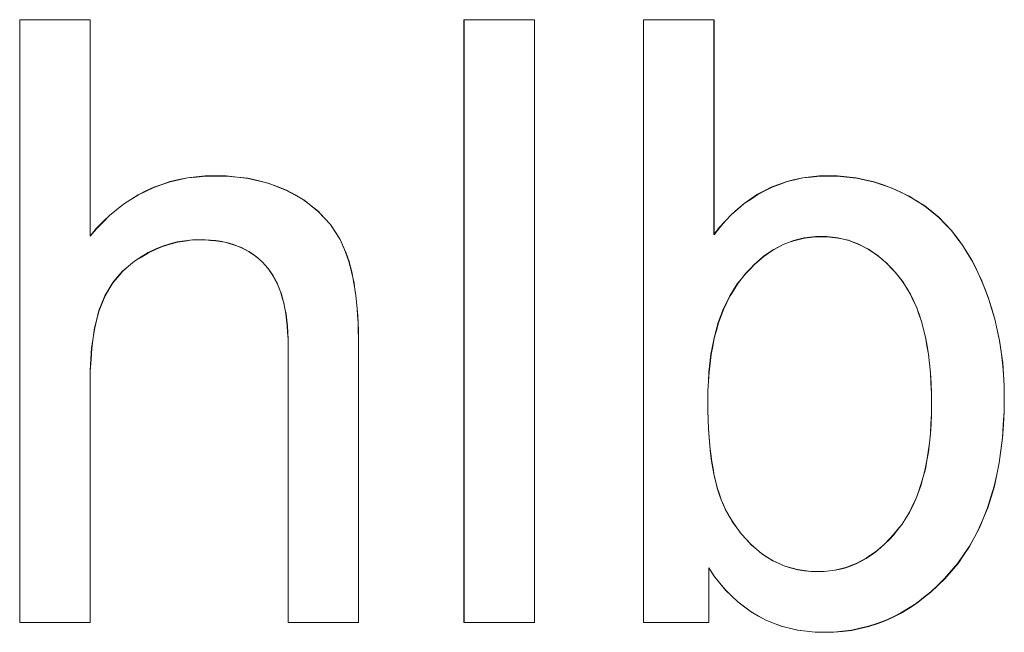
# Model space of a CAD drawing. Extents: x 229 to 926, y 37 to 878.
# Tile 55 of 162: x 319.43 to 323.51, y 809.49 to 812.03. Entities that reach past the tile are written whole.
import ezdxf

# ---------------------------------------------------------------- set-up
doc = ezdxf.new("R2010")
doc.units = 0
doc.layers.get('0').update_dxf_attribs({"lineweight": 13})
doc.layers.add('Beschriftung', color=7, linetype='Continuous', lineweight=25)
doc.layers.add('Beschriftung-A03ENIVII0', color=7, linetype='Continuous', lineweight=25)

# ---------------------------------------------------------------- blocks, each defined once
blk = doc.blocks.new('Referenz-A03ENIVGI0', base_point=(255.7277, 66.0323))
at = {"layer": 'Beschriftung', "color": 0, "lineweight": -2}
for p, q in [((319.4261, 809.5272), (319.4261, 812.0271)), ((319.4261, 812.0271), (319.7182, 812.0271)), ((319.7182, 812.0271), (319.7182, 811.1298)), ((321.268, 809.5272), (321.268, 812.0271)), ((321.268, 812.0271), (321.5602, 812.0271)), ((321.5602, 812.0271), (321.5602, 809.5272)), ((322.0121, 809.5272), (322.0121, 812.0271)), ((322.0121, 812.0271), (322.3042, 812.0271)), ((322.3042, 812.0271), (322.3042, 811.1363)), ((320.0158, 811.3442), (320.0499, 811.3559)), ((320.0499, 811.3559), (320.0854, 811.3637)), ((320.0854, 811.3637), (320.1211, 811.3715)), ((320.1211, 811.3715), (320.1584, 811.3754)), ((320.1584, 811.3754), (320.1957, 811.3793)), ((320.1957, 811.3793), (320.2347, 811.3793)), ((320.2347, 811.3793), (320.2825, 811.3793)), ((320.2825, 811.3793), (320.3273, 811.3743)), ((320.3273, 811.3743), (320.3721, 811.3694)), ((320.3721, 811.3694), (320.4138, 811.3595)), ((320.4138, 811.3595), (320.4553, 811.3495)), ((322.5756, 811.3451), (322.6068, 811.3565)), ((322.6068, 811.3565), (322.6394, 811.3641)), ((322.6394, 811.3641), (322.6722, 811.3717)), ((322.6722, 811.3717), (322.7065, 811.3755)), ((322.7065, 811.3755), (322.7409, 811.3793)), ((322.7409, 811.3793), (322.7768, 811.3793)), ((322.7768, 811.3793), (322.8166, 811.3793)), ((322.8166, 811.3793), (322.8552, 811.3751)), ((322.8552, 811.3751), (322.894, 811.3709)), ((322.894, 811.3709), (322.9317, 811.3625)), ((322.9317, 811.3625), (322.9693, 811.3541)), ((319.9174, 811.3013), (319.9496, 811.3169)), ((319.9496, 811.3169), (319.9819, 811.3325)), ((319.9819, 811.3325), (320.0158, 811.3442)), ((320.4553, 811.3495), (320.4938, 811.3347)), ((320.4938, 811.3347), (320.5322, 811.3198)), ((320.5322, 811.3198), (320.5676, 811.3)), ((322.4854, 811.3034), (322.5149, 811.3185)), ((322.5149, 811.3185), (322.5445, 811.3337)), ((322.5445, 811.3337), (322.5756, 811.3451)), ((322.9693, 811.3541), (323.0058, 811.3415)), ((323.0058, 811.3415), (323.0424, 811.3288)), ((323.0424, 811.3288), (323.078, 811.312)), ((319.8561, 811.2623), (319.8868, 811.2818)), ((319.8868, 811.2818), (319.9174, 811.3013)), ((320.5676, 811.3), (320.6029, 811.2802)), ((320.6029, 811.2802), (320.6332, 811.2566)), ((322.4296, 811.2654), (322.4575, 811.2843)), ((322.4575, 811.2843), (322.4854, 811.3034)), ((323.078, 811.312), (323.1135, 811.2951)), ((323.1135, 811.2951), (323.1459, 811.2749)), ((323.1459, 811.2749), (323.1783, 811.2547)), ((319.7983, 811.2156), (319.8273, 811.239)), ((319.8273, 811.239), (319.8561, 811.2623)), ((320.6332, 811.2566), (320.6635, 811.2329)), ((320.6635, 811.2329), (320.6888, 811.2055)), ((322.3769, 811.2198), (322.4032, 811.2426)), ((322.4032, 811.2426), (322.4296, 811.2654)), ((323.1783, 811.2547), (323.2074, 811.231)), ((319.7711, 811.1883), (319.7983, 811.2156)), ((320.6888, 811.2055), (320.7141, 811.1782)), ((322.3274, 811.1667), (322.3521, 811.1932)), ((322.3521, 811.1932), (322.3769, 811.2198)), ((323.2074, 811.231), (323.2367, 811.2074)), ((323.2367, 811.2074), (323.2628, 811.1803)), ((319.7182, 811.1298), (319.7438, 811.161)), ((319.7438, 811.161), (319.7711, 811.1883)), ((320.7141, 811.1782), (320.7343, 811.1471)), ((322.3042, 811.1363), (322.3274, 811.1667)), ((323.2628, 811.1803), (323.2889, 811.1532)), ((323.2889, 811.1532), (323.3118, 811.1228)), ((320.1107, 811.11), (320.0792, 811.1056)), ((320.1422, 811.1144), (320.1107, 811.11)), ((320.1746, 811.1144), (320.1422, 811.1144)), ((320.1964, 811.1144), (320.1746, 811.1144)), ((320.2169, 811.1128), (320.1964, 811.1144)), ((320.2374, 811.1112), (320.2169, 811.1128)), ((320.2566, 811.1079), (320.2374, 811.1112)), ((320.7343, 811.1471), (320.7545, 811.1159)), ((320.7545, 811.1159), (320.7698, 811.0808)), ((322.6343, 811.1114), (322.6128, 811.1032)), ((322.6566, 811.1169), (322.6343, 811.1114)), ((322.6789, 811.1223), (322.6566, 811.1169)), ((322.702, 811.125), (322.6789, 811.1223)), ((322.7251, 811.1278), (322.702, 811.125)), ((322.749, 811.1278), (322.7251, 811.1278)), ((322.7728, 811.1278), (322.749, 811.1278)), ((322.7956, 811.1251), (322.7728, 811.1278)), ((322.8184, 811.1225), (322.7956, 811.1251)), ((322.8404, 811.1172), (322.8184, 811.1225)), ((322.8623, 811.112), (322.8404, 811.1172)), ((322.8834, 811.104), (322.8623, 811.112)), ((323.3118, 811.1228), (323.3347, 811.0923)), ((319.9884, 811.0747), (319.9588, 811.0614)), ((320.0181, 811.0879), (319.9884, 811.0747)), ((320.0486, 811.0968), (320.0181, 811.0879)), ((320.0792, 811.1056), (320.0486, 811.0968)), ((320.2759, 811.1046), (320.2566, 811.1079)), ((320.2939, 811.0997), (320.2759, 811.1046)), ((320.312, 811.0948), (320.2939, 811.0997)), ((320.3287, 811.0882), (320.312, 811.0948)), ((320.3455, 811.0816), (320.3287, 811.0882)), ((320.3611, 811.0735), (320.3455, 811.0816)), ((320.3767, 811.0653), (320.3611, 811.0735)), ((320.7698, 811.0808), (320.7773, 811.0634)), ((322.55, 811.0732), (322.5301, 811.0595)), ((322.5707, 811.0841), (322.55, 811.0732)), ((322.5913, 811.095), (322.5707, 811.0841)), ((322.6128, 811.1032), (322.5913, 811.095)), ((322.9045, 811.0962), (322.8834, 811.104)), ((322.9247, 811.0856), (322.9045, 811.0962)), ((322.9449, 811.075), (322.9247, 811.0856)), ((322.9643, 811.0618), (322.9449, 811.075)), ((323.3347, 811.0923), (323.3551, 811.0587)), ((319.9302, 811.0437), (319.9015, 811.026)), ((319.9588, 811.0614), (319.9302, 811.0437)), ((320.391, 811.0555), (320.3767, 811.0653)), ((320.4054, 811.0456), (320.391, 811.0555)), ((320.4185, 811.0342), (320.4054, 811.0456)), ((320.4316, 811.0227), (320.4185, 811.0342)), ((320.7773, 811.0634), (320.784, 811.0439)), ((320.784, 811.0439), (320.7907, 811.0244)), ((322.4912, 811.0293), (322.4722, 811.013)), ((322.5103, 811.0458), (322.4912, 811.0293)), ((322.5301, 811.0595), (322.5103, 811.0458)), ((322.9836, 811.0486), (322.9643, 811.0618)), ((323.0021, 811.0327), (322.9836, 811.0486)), ((323.0206, 811.0169), (323.0021, 811.0327)), ((323.3551, 811.0587), (323.3756, 811.0251)), ((319.877, 811.0052), (319.8525, 810.9843)), ((319.9015, 811.026), (319.877, 811.0052)), ((320.4435, 811.0096), (320.4316, 811.0227)), ((320.4553, 810.9965), (320.4435, 811.0096)), ((320.4658, 810.9814), (320.4553, 810.9965)), ((320.7907, 811.0244), (320.7965, 811.0031)), ((320.7965, 811.0031), (320.8021, 810.9817)), ((322.4539, 810.9938), (322.4357, 810.9747)), ((322.4722, 811.013), (322.4539, 810.9938)), ((323.0382, 810.9984), (323.0206, 811.0169)), ((323.0558, 810.98), (323.0382, 810.9984)), ((323.3756, 811.0251), (323.3936, 810.9883)), ((323.3936, 810.9883), (323.4115, 810.9516)), ((319.8321, 810.9604), (319.8117, 810.9364)), ((319.8525, 810.9843), (319.8321, 810.9604)), ((320.4762, 810.9664), (320.4658, 810.9814)), ((320.485, 810.9493), (320.4762, 810.9664)), ((320.494, 810.9323), (320.485, 810.9493)), ((320.8021, 810.9817), (320.8068, 810.9582)), ((320.8068, 810.9582), (320.8117, 810.9348)), ((322.4183, 810.9529), (322.4009, 810.931)), ((322.4357, 810.9747), (322.4183, 810.9529)), ((323.0724, 810.9588), (323.0558, 810.98)), ((323.0891, 810.9377), (323.0724, 810.9588)), ((323.4115, 810.9516), (323.427, 810.9117)), ((319.7954, 810.9093), (319.7791, 810.8822)), ((319.8117, 810.9364), (319.7954, 810.9093)), ((320.5014, 810.9134), (320.494, 810.9323)), ((320.5088, 810.8943), (320.5014, 810.9134)), ((320.8117, 810.9348), (320.8155, 810.9095)), ((320.8155, 810.9095), (320.8193, 810.8841)), ((322.3856, 810.9067), (322.3703, 810.8824)), ((322.4009, 810.931), (322.3856, 810.9067)), ((323.1038, 810.9137), (323.0891, 810.9377)), ((323.1184, 810.8896), (323.1038, 810.9137)), ((323.427, 810.9117), (323.4425, 810.8718)), ((319.7791, 810.8822), (319.767, 810.8519)), ((320.5147, 810.8734), (320.5088, 810.8943)), ((320.5207, 810.8525), (320.5147, 810.8734)), ((320.8193, 810.8841), (320.8221, 810.8568)), ((322.3703, 810.8824), (322.3573, 810.8556)), ((323.1309, 810.8627), (323.1184, 810.8896)), ((323.4425, 810.8718), (323.4555, 810.8287)), ((319.767, 810.8519), (319.7548, 810.8216)), ((320.5251, 810.8296), (320.5207, 810.8525)), ((320.5295, 810.8067), (320.5251, 810.8296)), ((320.8221, 810.8568), (320.825, 810.8294)), ((320.825, 810.8294), (320.8268, 810.8001)), ((322.3442, 810.8289), (322.3333, 810.7998)), ((322.3573, 810.8556), (322.3442, 810.8289)), ((323.1435, 810.8358), (323.1309, 810.8627)), ((323.154, 810.806), (323.1435, 810.8358)), ((323.4555, 810.8287), (323.4685, 810.7856)), ((319.7457, 810.7856), (319.7365, 810.7496)), ((319.7548, 810.8216), (319.7457, 810.7856)), ((320.5326, 810.7818), (320.5295, 810.8067)), ((320.8268, 810.8001), (320.8288, 810.7708)), ((322.3333, 810.7998), (322.3225, 810.7705)), ((323.1644, 810.7762), (323.154, 810.806)), ((323.4685, 810.7856), (323.4782, 810.7411)), ((319.7365, 810.7496), (319.7303, 810.7079)), ((320.5355, 810.7569), (320.5326, 810.7818)), ((320.537, 810.7301), (320.5355, 810.7569)), ((320.8288, 810.7708), (320.8297, 810.7395)), ((322.3225, 810.7705), (322.3137, 810.7389)), ((323.1728, 810.7434), (323.1644, 810.7762)), ((323.1812, 810.7107), (323.1728, 810.7434)), ((319.7303, 810.7079), (319.7243, 810.6661)), ((320.5385, 810.7033), (320.537, 810.7301)), ((320.5385, 810.6746), (320.5385, 810.7033)), ((320.8297, 810.7395), (320.8306, 810.7082)), ((320.8306, 810.7082), (320.8306, 810.675)), ((322.305, 810.7073), (322.2985, 810.6732)), ((322.3137, 810.7389), (322.305, 810.7073)), ((323.1873, 810.675), (323.1812, 810.7107)), ((323.4782, 810.7411), (323.4879, 810.6966)), ((319.7243, 810.6661), (319.7212, 810.6186)), ((320.5385, 809.5272), (320.5385, 810.6746)), ((320.8306, 810.675), (320.8306, 809.5272)), ((322.2985, 810.6732), (322.2919, 810.6392)), ((323.1937, 810.6394), (323.1873, 810.675)), ((323.4879, 810.6966), (323.4945, 810.6505)), ((322.2919, 810.6392), (322.2876, 810.6027)), ((323.1978, 810.6008), (323.1937, 810.6394)), ((323.4945, 810.6505), (323.501, 810.6045)), ((319.7212, 810.6186), (319.7182, 810.571)), ((322.2876, 810.6027), (322.2832, 810.5662)), ((323.2021, 810.5623), (323.1978, 810.6008)), ((323.501, 810.6045), (323.5042, 810.557)), ((319.7182, 810.571), (319.7182, 810.5177)), ((322.2832, 810.5662), (322.2811, 810.5272)), ((323.2041, 810.5208), (323.2021, 810.5623)), ((323.5042, 810.557), (323.5075, 810.5095)), ((319.7182, 810.5177), (319.7182, 809.5272)), ((322.2811, 810.5272), (322.2788, 810.4882)), ((323.2062, 810.4793), (323.2041, 810.5208)), ((323.5075, 810.5095), (323.5075, 810.4605)), ((322.2788, 810.4882), (322.2788, 810.4469)), ((323.2062, 810.4349), (323.2062, 810.4793)), ((323.5075, 810.4605), (323.5075, 810.4023)), ((322.2788, 810.4469), (322.2788, 810.4061)), ((323.2062, 810.3916), (323.2062, 810.4349)), ((322.2788, 810.4061), (322.2802, 810.3682)), ((323.2041, 810.351), (323.2062, 810.3916)), ((323.5075, 810.4023), (323.504, 810.3475)), ((322.2802, 810.3682), (322.2815, 810.3303)), ((323.2019, 810.3104), (323.2041, 810.351)), ((323.504, 810.3475), (323.5006, 810.2926)), ((322.2815, 810.3303), (322.2841, 810.2952)), ((322.2841, 810.2952), (322.2868, 810.2601)), ((323.1975, 810.2724), (323.2019, 810.3104)), ((322.2868, 810.2601), (322.2907, 810.2279)), ((323.1931, 810.2345), (323.1975, 810.2724)), ((323.5006, 810.2926), (323.4937, 810.241)), ((322.2907, 810.2279), (322.2946, 810.1956)), ((323.1866, 810.1992), (323.1931, 810.2345)), ((323.4937, 810.241), (323.4868, 810.1895)), ((322.2946, 810.1956), (322.2999, 810.1661)), ((323.1801, 810.164), (323.1866, 810.1992)), ((323.4868, 810.1895), (323.4767, 810.1411)), ((322.2999, 810.1661), (322.3052, 810.1367)), ((322.3052, 810.1367), (322.3118, 810.1101)), ((323.1626, 810.0988), (323.1714, 810.1314)), ((323.1714, 810.1314), (323.1801, 810.164)), ((323.4767, 810.1411), (323.4663, 810.0929)), ((322.3118, 810.1101), (322.3184, 810.0835)), ((323.1518, 810.0689), (323.1626, 810.0988)), ((323.4663, 810.0929), (323.4526, 810.048)), ((322.3184, 810.0835), (322.3263, 810.0597)), ((322.3263, 810.0597), (322.3342, 810.0359)), ((323.1408, 810.039), (323.1518, 810.0689)), ((322.3342, 810.0359), (322.3434, 810.015)), ((322.3434, 810.015), (322.3527, 809.994)), ((323.1147, 809.9846), (323.1278, 810.0117)), ((323.1278, 810.0117), (323.1408, 810.039)), ((323.4526, 810.048), (323.4389, 810.0031)), ((322.3527, 809.994), (322.3631, 809.9759)), ((322.3631, 809.9759), (322.3804, 809.9462)), ((323.0995, 809.96), (323.1147, 809.9846)), ((323.4389, 810.0031), (323.4218, 809.9614)), ((322.3804, 809.9462), (322.3991, 809.9202)), ((323.0667, 809.9136), (323.0841, 809.9354)), ((323.0841, 809.9354), (323.0995, 809.96)), ((323.4218, 809.9614), (323.4046, 809.9198)), ((322.3991, 809.9202), (322.4179, 809.8943)), ((322.4179, 809.8943), (322.4382, 809.8722)), ((323.0312, 809.8726), (323.0493, 809.8917)), ((323.0493, 809.8917), (323.0667, 809.9136)), ((323.4046, 809.9198), (323.3841, 809.8814)), ((322.4382, 809.8722), (322.4585, 809.8498)), ((322.4585, 809.8498), (322.4802, 809.8314)), ((322.9939, 809.8371), (323.0128, 809.8535)), ((323.0128, 809.8535), (323.0312, 809.8726)), ((323.3841, 809.8814), (323.3635, 809.843)), ((322.4802, 809.8314), (322.502, 809.8128)), ((322.502, 809.8128), (322.5253, 809.798)), ((322.935, 809.7934), (322.9549, 809.807)), ((322.9549, 809.807), (322.9748, 809.8206)), ((322.9748, 809.8206), (322.9939, 809.8371)), ((323.3395, 809.8079), (323.3155, 809.7729)), ((323.3635, 809.843), (323.3395, 809.8079)), ((322.5253, 809.798), (322.5486, 809.7832)), ((322.5486, 809.7832), (322.5734, 809.7721)), ((322.5734, 809.7721), (322.5982, 809.7609)), ((322.8507, 809.7551), (322.8722, 809.7633)), ((322.8722, 809.7633), (322.8938, 809.7715)), ((322.8938, 809.7715), (322.9143, 809.7824)), ((322.9143, 809.7824), (322.935, 809.7934)), ((323.3155, 809.7729), (323.2882, 809.7411)), ((322.3042, 809.7206), (322.2825, 809.754)), ((322.2825, 809.754), (322.2825, 809.5272)), ((322.5982, 809.7609), (322.6246, 809.7535)), ((322.6246, 809.7535), (322.6509, 809.7461)), ((322.6509, 809.7461), (322.6788, 809.7424)), ((322.6788, 809.7424), (322.7067, 809.7387)), ((322.7067, 809.7387), (322.736, 809.7387)), ((322.736, 809.7387), (322.76, 809.7387)), ((322.76, 809.7387), (322.783, 809.7414)), ((322.783, 809.7414), (322.8062, 809.7442)), ((322.8062, 809.7442), (322.8285, 809.7496)), ((322.8285, 809.7496), (322.8507, 809.7551)), ((323.2882, 809.7411), (323.2607, 809.7094)), ((322.328, 809.6915), (322.3042, 809.7206)), ((322.3518, 809.6623), (322.328, 809.6915)), ((323.232, 809.6816), (323.2032, 809.6538)), ((323.2607, 809.7094), (323.232, 809.6816)), ((322.3776, 809.6372), (322.3518, 809.6623)), ((323.2032, 809.6538), (323.173, 809.63)), ((322.4035, 809.6123), (322.3776, 809.6372)), ((322.4314, 809.5914), (322.4035, 809.6123)), ((323.1428, 809.6062), (323.1114, 809.5863)), ((323.173, 809.63), (323.1428, 809.6062)), ((322.4592, 809.5705), (322.4314, 809.5914)), ((322.4893, 809.5538), (322.4592, 809.5705)), ((323.0798, 809.5665), (323.0468, 809.5506)), ((323.1114, 809.5863), (323.0798, 809.5665)), ((319.7182, 809.5272), (319.4261, 809.5272)), ((320.8306, 809.5272), (320.5385, 809.5272)), ((321.5602, 809.5272), (321.268, 809.5272)), ((322.2825, 809.5272), (322.0121, 809.5272)), ((322.5192, 809.5372), (322.4893, 809.5538)), ((322.5512, 809.5247), (322.5192, 809.5372)), ((322.5832, 809.5122), (322.5512, 809.5247)), ((322.9797, 809.5229), (322.9454, 809.511)), ((323.014, 809.5348), (322.9797, 809.5229)), ((323.0468, 809.5506), (323.014, 809.5348)), ((322.6173, 809.5038), (322.5832, 809.5122)), ((322.6513, 809.4954), (322.6173, 809.5038)), ((322.6875, 809.4913), (322.6513, 809.4954)), ((322.7235, 809.4871), (322.6875, 809.4913)), ((322.7617, 809.4871), (322.7235, 809.4871)), ((322.8001, 809.4871), (322.7617, 809.4871)), ((322.8372, 809.4911), (322.8001, 809.4871)), ((322.8742, 809.4951), (322.8372, 809.4911)), ((322.9098, 809.503), (322.8742, 809.4951)), ((322.9454, 809.511), (322.9098, 809.503))]:
    blk.add_line(p, q, dxfattribs=at)
blk = doc.blocks.new('Referenz-A03ENIVUI0', base_point=(281.5986, 66.0323))
at = {"layer": 'Beschriftung-A03ENIVII0', "color": 0, "lineweight": -2}
for p, q in [((319.4268, 809.5263), (319.4268, 812.0262)), ((319.4268, 812.0262), (319.7189, 812.0262)), ((319.7189, 812.0262), (319.7189, 811.1289)), ((321.2687, 809.5263), (321.2687, 812.0262)), ((321.2687, 812.0262), (321.5609, 812.0262)), ((321.5609, 812.0262), (321.5609, 809.5263)), ((322.0128, 809.5263), (322.0128, 812.0262)), ((322.0128, 812.0262), (322.3049, 812.0262)), ((322.3049, 812.0262), (322.3049, 811.1354)), ((320.0165, 811.3433), (320.0506, 811.355)), ((320.0506, 811.355), (320.0862, 811.3628)), ((320.0862, 811.3628), (320.1218, 811.3706)), ((320.1218, 811.3706), (320.1591, 811.3745)), ((320.1591, 811.3745), (320.1964, 811.3784)), ((320.1964, 811.3784), (320.2354, 811.3784)), ((320.2354, 811.3784), (320.2833, 811.3784)), ((320.2833, 811.3784), (320.3281, 811.3734)), ((320.3281, 811.3734), (320.3728, 811.3685)), ((320.3728, 811.3685), (320.4145, 811.3586)), ((320.4145, 811.3586), (320.456, 811.3486)), ((322.5763, 811.3442), (322.6075, 811.3556)), ((322.6075, 811.3556), (322.6401, 811.3632)), ((322.6401, 811.3632), (322.6729, 811.3708)), ((322.6729, 811.3708), (322.7072, 811.3745)), ((322.7072, 811.3745), (322.7416, 811.3784)), ((322.7416, 811.3784), (322.7774, 811.3784)), ((322.7774, 811.3784), (322.8172, 811.3784)), ((322.8172, 811.3784), (322.8559, 811.3742)), ((322.8559, 811.3742), (322.8947, 811.37)), ((322.8947, 811.37), (322.9324, 811.3616)), ((322.9324, 811.3616), (322.97, 811.3532)), ((319.9181, 811.3004), (319.9504, 811.316)), ((319.9504, 811.316), (319.9827, 811.3316)), ((319.9827, 811.3316), (320.0165, 811.3433)), ((320.456, 811.3486), (320.4945, 811.3338)), ((320.4945, 811.3338), (320.5329, 811.3189)), ((320.5329, 811.3189), (320.5683, 811.299)), ((322.4861, 811.3025), (322.5156, 811.3176)), ((322.5156, 811.3176), (322.5452, 811.3328)), ((322.5452, 811.3328), (322.5763, 811.3442)), ((322.97, 811.3532), (323.0065, 811.3406)), ((323.0065, 811.3406), (323.0431, 811.3279)), ((323.0431, 811.3279), (323.0787, 811.3111)), ((319.8569, 811.2614), (319.8875, 811.2809)), ((319.8875, 811.2809), (319.9181, 811.3004)), ((320.5683, 811.299), (320.6036, 811.2793)), ((320.6036, 811.2793), (320.6339, 811.2557)), ((322.4303, 811.2644), (322.4582, 811.2834)), ((322.4582, 811.2834), (322.4861, 811.3025)), ((323.0787, 811.3111), (323.1142, 811.2942)), ((323.1142, 811.2942), (323.1466, 811.274)), ((323.1466, 811.274), (323.1789, 811.2538)), ((319.7991, 811.2147), (319.828, 811.2381)), ((319.828, 811.2381), (319.8569, 811.2614)), ((320.6339, 811.2557), (320.6642, 811.232)), ((320.6642, 811.232), (320.6895, 811.2046)), ((322.3776, 811.2188), (322.4039, 811.2417)), ((322.4039, 811.2417), (322.4303, 811.2644)), ((323.1789, 811.2538), (323.2081, 811.2301)), ((319.7718, 811.1874), (319.7991, 811.2147)), ((320.6895, 811.2046), (320.7148, 811.1773)), ((322.3281, 811.1657), (322.3528, 811.1923)), ((322.3528, 811.1923), (322.3776, 811.2188)), ((323.2081, 811.2301), (323.2373, 811.2065)), ((323.2373, 811.2065), (323.2635, 811.1794)), ((319.7189, 811.1289), (319.7445, 811.1601)), ((319.7445, 811.1601), (319.7718, 811.1874)), ((320.7148, 811.1773), (320.735, 811.1462)), ((322.3049, 811.1354), (322.3281, 811.1657)), ((323.2635, 811.1794), (323.2896, 811.1523)), ((323.2896, 811.1523), (323.3125, 811.1219)), ((320.1429, 811.1135), (320.1114, 811.1091)), ((320.1753, 811.1135), (320.1429, 811.1135)), ((320.1971, 811.1135), (320.1753, 811.1135)), ((320.2176, 811.1119), (320.1971, 811.1135)), ((320.2381, 811.1103), (320.2176, 811.1119)), ((320.2573, 811.107), (320.2381, 811.1103)), ((320.735, 811.1462), (320.7552, 811.115)), ((320.7552, 811.115), (320.7706, 811.0799)), ((322.635, 811.1105), (322.6135, 811.1023)), ((322.6573, 811.1159), (322.635, 811.1105)), ((322.6795, 811.1214), (322.6573, 811.1159)), ((322.7027, 811.1241), (322.6795, 811.1214)), ((322.7258, 811.1269), (322.7027, 811.1241)), ((322.7497, 811.1269), (322.7258, 811.1269)), ((322.7735, 811.1269), (322.7497, 811.1269)), ((322.7963, 811.1242), (322.7735, 811.1269)), ((322.8191, 811.1216), (322.7963, 811.1242)), ((322.841, 811.1163), (322.8191, 811.1216)), ((322.863, 811.1111), (322.841, 811.1163)), ((322.8841, 811.1031), (322.863, 811.1111)), ((323.3125, 811.1219), (323.3354, 811.0914)), ((319.9891, 811.0738), (319.9595, 811.0605)), ((320.0188, 811.087), (319.9891, 811.0738)), ((320.0493, 811.0959), (320.0188, 811.087)), ((320.0799, 811.1047), (320.0493, 811.0959)), ((320.1114, 811.1091), (320.0799, 811.1047)), ((320.2766, 811.1037), (320.2573, 811.107)), ((320.2947, 811.0988), (320.2766, 811.1037)), ((320.3127, 811.0939), (320.2947, 811.0988)), ((320.3295, 811.0873), (320.3127, 811.0939)), ((320.3462, 811.0807), (320.3295, 811.0873)), ((320.3619, 811.0726), (320.3462, 811.0807)), ((320.3774, 811.0644), (320.3619, 811.0726)), ((320.7706, 811.0799), (320.7781, 811.0625)), ((322.5507, 811.0722), (322.5308, 811.0586)), ((322.5714, 811.0832), (322.5507, 811.0722)), ((322.592, 811.0941), (322.5714, 811.0832)), ((322.6135, 811.1023), (322.592, 811.0941)), ((322.9052, 811.0953), (322.8841, 811.1031)), ((322.9254, 811.0847), (322.9052, 811.0953)), ((322.9456, 811.0741), (322.9254, 811.0847)), ((322.9649, 811.0609), (322.9456, 811.0741)), ((323.3354, 811.0914), (323.3558, 811.0578)), ((319.931, 811.0428), (319.9023, 811.0251)), ((319.9595, 811.0605), (319.931, 811.0428)), ((320.3917, 811.0545), (320.3774, 811.0644)), ((320.4061, 811.0447), (320.3917, 811.0545)), ((320.4192, 811.0332), (320.4061, 811.0447)), ((320.4323, 811.0218), (320.4192, 811.0332)), ((320.7781, 811.0625), (320.7847, 811.043)), ((320.7847, 811.043), (320.7914, 811.0235)), ((322.4919, 811.0284), (322.4729, 811.0121)), ((322.511, 811.0449), (322.4919, 811.0284)), ((322.5308, 811.0586), (322.511, 811.0449)), ((322.9843, 811.0477), (322.9649, 811.0609)), ((323.0028, 811.0318), (322.9843, 811.0477)), ((323.0213, 811.016), (323.0028, 811.0318)), ((323.3558, 811.0578), (323.3763, 811.0242)), ((319.8777, 811.0043), (319.8532, 810.9834)), ((319.9023, 811.0251), (319.8777, 811.0043)), ((320.4442, 811.0087), (320.4323, 811.0218)), ((320.456, 810.9956), (320.4442, 811.0087)), ((320.4665, 810.9805), (320.456, 810.9956)), ((320.7914, 811.0235), (320.7972, 811.0022)), ((320.7972, 811.0022), (320.8028, 810.9807)), ((322.4546, 810.9929), (322.4364, 810.9738)), ((322.4729, 811.0121), (322.4546, 810.9929)), ((323.0389, 810.9975), (323.0213, 811.016)), ((323.0564, 810.979), (323.0389, 810.9975)), ((323.3763, 811.0242), (323.3943, 810.9874)), ((323.3943, 810.9874), (323.4122, 810.9507)), ((319.8329, 810.9594), (319.8124, 810.9355)), ((319.8532, 810.9834), (319.8329, 810.9594)), ((320.4769, 810.9655), (320.4665, 810.9805)), ((320.4858, 810.9484), (320.4769, 810.9655)), ((320.4947, 810.9314), (320.4858, 810.9484)), ((320.8028, 810.9807), (320.8075, 810.9573)), ((320.8075, 810.9573), (320.8124, 810.9339)), ((322.419, 810.9519), (322.4016, 810.9301)), ((322.4364, 810.9738), (322.419, 810.9519)), ((323.0731, 810.9579), (323.0564, 810.979)), ((323.0898, 810.9368), (323.0731, 810.9579)), ((323.4122, 810.9507), (323.4277, 810.9107)), ((319.7961, 810.9084), (319.7798, 810.8813)), ((319.8124, 810.9355), (319.7961, 810.9084)), ((320.5021, 810.9125), (320.4947, 810.9314)), ((320.5095, 810.8934), (320.5021, 810.9125)), ((320.8124, 810.9339), (320.8162, 810.9085)), ((320.8162, 810.9085), (320.82, 810.8832)), ((322.3863, 810.9058), (322.371, 810.8814)), ((322.4016, 810.9301), (322.3863, 810.9058)), ((323.1045, 810.9128), (323.0898, 810.9368)), ((323.1191, 810.8887), (323.1045, 810.9128)), ((323.4277, 810.9107), (323.4432, 810.8709)), ((319.7798, 810.8813), (319.7677, 810.851)), ((320.5154, 810.8725), (320.5095, 810.8934)), ((320.5214, 810.8516), (320.5154, 810.8725)), ((320.82, 810.8832), (320.8229, 810.8559)), ((322.371, 810.8814), (322.358, 810.8547)), ((323.1316, 810.8618), (323.1191, 810.8887)), ((323.4432, 810.8709), (323.4562, 810.8278)), ((319.7677, 810.851), (319.7555, 810.8207)), ((320.5259, 810.8287), (320.5214, 810.8516)), ((320.5303, 810.8058), (320.5259, 810.8287)), ((320.8229, 810.8559), (320.8257, 810.8285)), ((320.8257, 810.8285), (320.8276, 810.7992)), ((322.3449, 810.828), (322.334, 810.7989)), ((322.358, 810.8547), (322.3449, 810.828)), ((323.1442, 810.8349), (323.1316, 810.8618)), ((323.1546, 810.8051), (323.1442, 810.8349)), ((323.4562, 810.8278), (323.4692, 810.7847)), ((319.7464, 810.7847), (319.7372, 810.7487)), ((319.7555, 810.8207), (319.7464, 810.7847)), ((320.5333, 810.7809), (320.5303, 810.8058)), ((320.8276, 810.7992), (320.8295, 810.7699)), ((322.334, 810.7989), (322.3232, 810.7696)), ((323.1651, 810.7752), (323.1546, 810.8051)), ((323.4692, 810.7847), (323.4789, 810.7402)), ((319.7372, 810.7487), (319.7311, 810.7069)), ((320.5362, 810.756), (320.5333, 810.7809)), ((320.5377, 810.7292), (320.5362, 810.756)), ((320.8295, 810.7699), (320.8304, 810.7386)), ((322.3232, 810.7696), (322.3144, 810.738)), ((323.1735, 810.7425), (323.1651, 810.7752)), ((323.1819, 810.7098), (323.1735, 810.7425)), ((319.7311, 810.7069), (319.725, 810.6652)), ((320.5392, 810.7024), (320.5377, 810.7292)), ((320.5392, 810.6737), (320.5392, 810.7024)), ((320.8304, 810.7386), (320.8313, 810.7073)), ((320.8313, 810.7073), (320.8313, 810.674)), ((322.3056, 810.7064), (322.2992, 810.6723)), ((322.3144, 810.738), (322.3056, 810.7064)), ((323.188, 810.674), (323.1819, 810.7098)), ((323.4789, 810.7402), (323.4886, 810.6957)), ((319.725, 810.6652), (319.722, 810.6177)), ((320.5392, 809.5263), (320.5392, 810.6737)), ((320.8313, 810.674), (320.8313, 809.5263)), ((322.2992, 810.6723), (322.2926, 810.6383)), ((323.1944, 810.6385), (323.188, 810.674)), ((323.4886, 810.6957), (323.4952, 810.6496)), ((322.2926, 810.6383), (322.2883, 810.6018)), ((323.1985, 810.5999), (323.1944, 810.6385)), ((323.4952, 810.6496), (323.5017, 810.6036)), ((319.722, 810.6177), (319.7189, 810.57)), ((322.2883, 810.6018), (322.2839, 810.5653)), ((323.2027, 810.5614), (323.1985, 810.5999)), ((323.5017, 810.6036), (323.5049, 810.5561)), ((319.7189, 810.57), (319.7189, 810.5168)), ((322.2839, 810.5653), (322.2818, 810.5263)), ((323.2048, 810.5199), (323.2027, 810.5614)), ((323.5049, 810.5561), (323.5082, 810.5086)), ((319.7189, 810.5168), (319.7189, 809.5263)), ((322.2818, 810.5263), (322.2795, 810.4873)), ((323.2069, 810.4784), (323.2048, 810.5199)), ((323.5082, 810.5086), (323.5082, 810.4596)), ((322.2795, 810.4873), (322.2795, 810.446)), ((323.2069, 810.434), (323.2069, 810.4784)), ((323.5082, 810.4596), (323.5082, 810.4014)), ((322.2795, 810.446), (322.2795, 810.4052)), ((323.2069, 810.3907), (323.2069, 810.434)), ((322.2795, 810.4052), (322.2809, 810.3673)), ((323.2048, 810.3501), (323.2069, 810.3907)), ((323.5082, 810.4014), (323.5047, 810.3466)), ((322.2809, 810.3673), (322.2822, 810.3294)), ((323.2026, 810.3095), (323.2048, 810.3501)), ((323.5047, 810.3466), (323.5013, 810.2917)), ((322.2822, 810.3294), (322.2848, 810.2943)), ((322.2848, 810.2943), (322.2875, 810.2592)), ((323.1982, 810.2715), (323.2026, 810.3095)), ((322.2875, 810.2592), (322.2914, 810.227)), ((323.1938, 810.2336), (323.1982, 810.2715)), ((323.5013, 810.2917), (323.4944, 810.2401)), ((322.2914, 810.227), (322.2953, 810.1947)), ((323.1872, 810.1983), (323.1938, 810.2336)), ((323.4944, 810.2401), (323.4875, 810.1886)), ((322.2953, 810.1947), (322.3006, 810.1652)), ((323.1808, 810.1631), (323.1872, 810.1983)), ((323.4875, 810.1886), (323.4773, 810.1402)), ((322.3006, 810.1652), (322.3059, 810.1358)), ((322.3059, 810.1358), (322.3125, 810.1092)), ((323.1633, 810.0979), (323.172, 810.1305)), ((323.172, 810.1305), (323.1808, 810.1631)), ((323.4773, 810.1402), (323.467, 810.092)), ((322.3125, 810.1092), (322.3191, 810.0826)), ((323.1524, 810.068), (323.1633, 810.0979)), ((323.467, 810.092), (323.4533, 810.0471)), ((322.3191, 810.0826), (322.3269, 810.0588)), ((322.3269, 810.0588), (322.3349, 810.035)), ((323.1415, 810.0381), (323.1524, 810.068)), ((322.3349, 810.035), (322.3441, 810.0141)), ((322.3441, 810.0141), (322.3534, 809.9931)), ((323.1154, 809.9837), (323.1285, 810.0108)), ((323.1285, 810.0108), (323.1415, 810.0381)), ((323.4533, 810.0471), (323.4396, 810.0022)), ((322.3534, 809.9931), (322.3638, 809.975)), ((322.3638, 809.975), (322.3811, 809.9453)), ((323.1001, 809.9591), (323.1154, 809.9837)), ((323.4396, 810.0022), (323.4225, 809.9605)), ((322.3811, 809.9453), (322.3998, 809.9194)), ((323.0674, 809.9127), (323.0848, 809.9345)), ((323.0848, 809.9345), (323.1001, 809.9591)), ((323.4225, 809.9605), (323.4053, 809.9189)), ((322.3998, 809.9194), (322.4186, 809.8934)), ((322.4186, 809.8934), (322.4389, 809.8713)), ((323.0318, 809.8717), (323.05, 809.8908)), ((323.05, 809.8908), (323.0674, 809.9127)), ((323.4053, 809.9189), (323.3848, 809.8805)), ((322.4389, 809.8713), (322.4592, 809.8489)), ((322.4592, 809.8489), (322.4809, 809.8305)), ((322.9945, 809.8362), (323.0135, 809.8526)), ((323.0135, 809.8526), (323.0318, 809.8717)), ((323.3848, 809.8805), (323.3642, 809.8421)), ((322.4809, 809.8305), (322.5027, 809.8119)), ((322.5027, 809.8119), (322.526, 809.7971)), ((322.9357, 809.7925), (322.9556, 809.8061)), ((322.9556, 809.8061), (322.9754, 809.8197)), ((322.9754, 809.8197), (322.9945, 809.8362)), ((323.3402, 809.807), (323.3162, 809.772)), ((323.3642, 809.8421), (323.3402, 809.807)), ((322.526, 809.7971), (322.5493, 809.7823)), ((322.5493, 809.7823), (322.5741, 809.7712)), ((322.5741, 809.7712), (322.5989, 809.76)), ((322.8514, 809.7542), (322.8729, 809.7624)), ((322.8729, 809.7624), (322.8945, 809.7706)), ((322.8945, 809.7706), (322.915, 809.7815)), ((322.915, 809.7815), (322.9357, 809.7925)), ((323.3162, 809.772), (323.2889, 809.7402)), ((322.3049, 809.7197), (322.2832, 809.7531)), ((322.2832, 809.7531), (322.2832, 809.5263)), ((322.5989, 809.76), (322.6253, 809.7526)), ((322.6253, 809.7526), (322.6516, 809.7452)), ((322.6516, 809.7452), (322.6795, 809.7415)), ((322.6795, 809.7415), (322.7074, 809.7378)), ((322.7074, 809.7378), (322.7367, 809.7378)), ((322.7367, 809.7378), (322.7607, 809.7378)), ((322.7607, 809.7378), (322.7837, 809.7405)), ((322.7837, 809.7405), (322.8069, 809.7433)), ((322.8069, 809.7433), (322.8291, 809.7487)), ((322.8291, 809.7487), (322.8514, 809.7542)), ((323.2889, 809.7402), (323.2614, 809.7085)), ((322.3287, 809.6906), (322.3049, 809.7197)), ((322.3525, 809.6614), (322.3287, 809.6906)), ((323.2326, 809.6807), (323.2038, 809.6529)), ((323.2614, 809.7085), (323.2326, 809.6807)), ((322.3783, 809.6363), (322.3525, 809.6614)), ((323.2038, 809.6529), (323.1737, 809.6291)), ((322.4042, 809.6114), (322.3783, 809.6363)), ((322.4321, 809.5905), (322.4042, 809.6114)), ((323.1435, 809.6053), (323.112, 809.5854)), ((323.1737, 809.6291), (323.1435, 809.6053)), ((322.4599, 809.5696), (322.4321, 809.5905)), ((322.49, 809.5529), (322.4599, 809.5696)), ((323.0805, 809.5656), (323.0475, 809.5497)), ((323.112, 809.5854), (323.0805, 809.5656)), ((319.7189, 809.5263), (319.4268, 809.5263)), ((320.8313, 809.5263), (320.5392, 809.5263)), ((321.5609, 809.5263), (321.2687, 809.5263)), ((322.2832, 809.5263), (322.0128, 809.5263)), ((322.5199, 809.5363), (322.49, 809.5529)), ((322.5519, 809.5238), (322.5199, 809.5363)), ((322.5839, 809.5113), (322.5519, 809.5238)), ((322.9804, 809.522), (322.9461, 809.5101)), ((323.0147, 809.5339), (322.9804, 809.522)), ((323.0475, 809.5497), (323.0147, 809.5339)), ((322.618, 809.5029), (322.5839, 809.5113)), ((322.652, 809.4945), (322.618, 809.5029)), ((322.6882, 809.4904), (322.652, 809.4945)), ((322.7242, 809.4862), (322.6882, 809.4904)), ((322.7624, 809.4862), (322.7242, 809.4862)), ((322.8008, 809.4862), (322.7624, 809.4862)), ((322.8379, 809.4902), (322.8008, 809.4862)), ((322.8749, 809.4942), (322.8379, 809.4902)), ((322.9105, 809.5021), (322.8749, 809.4942)), ((322.9461, 809.5101), (322.9105, 809.5021))]:
    blk.add_line(p, q, dxfattribs=at)

msp = doc.modelspace()

# ---------------------------------------------------------------- block references
at = {"color": 251, "lineweight": 13, "ltscale": 0.13, "true_color": 0x606060}
for name, p in [('Referenz-A03ENIVGI0', (255.7277, 66.0323)), ('Referenz-A03ENIVUI0', (281.5986, 66.0323))]:
    msp.add_blockref(name, p, dxfattribs=at)

doc.saveas('drawing.dxf')
